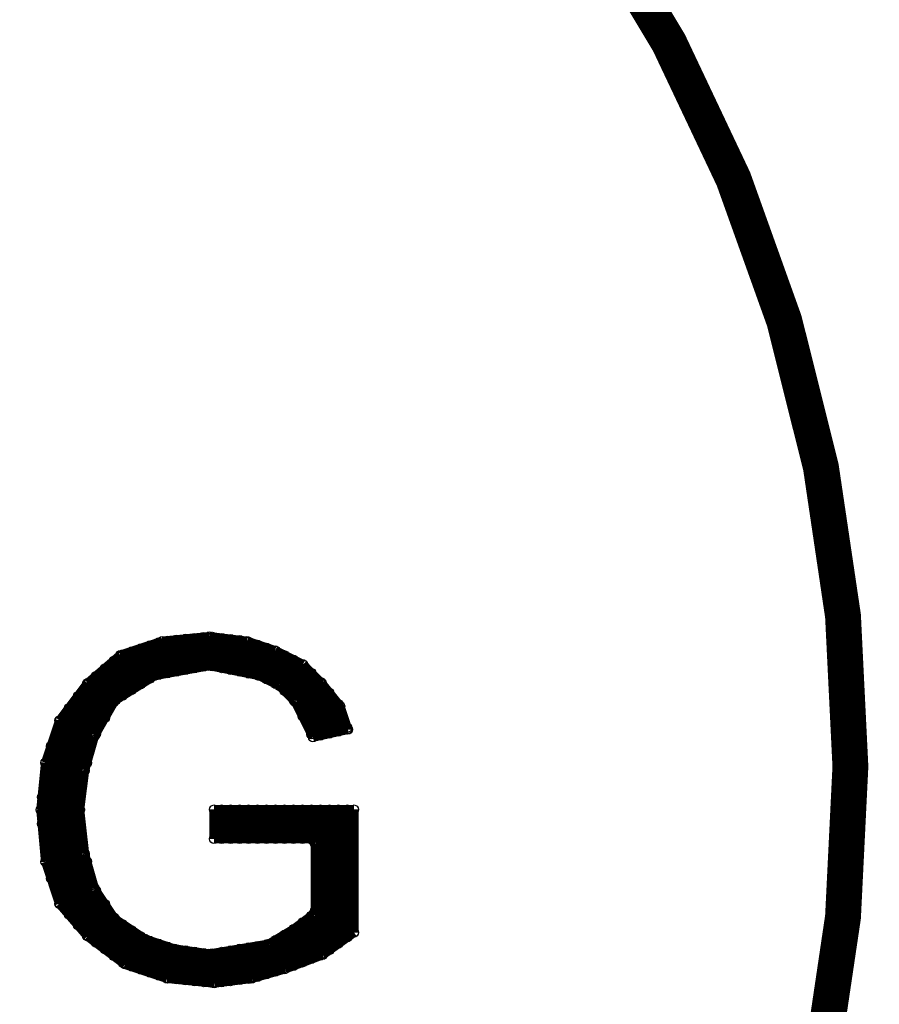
# Model space of a CAD drawing. Extents: x 97 to 162, y 100 to 201.
# Tile 21 of 70: x 117.23 to 122.01, y 140.18 to 145.66. Entities that reach past the tile are written whole.
import ezdxf

# ---------------------------------------------------------------- set-up
doc = ezdxf.new("R2010")
doc.units = 0
doc.layers.get('0').update_dxf_attribs({"linetype": 'CONTINUOUS'})
for name, color, linetype in [('C-MASK_GBR', 7, 'CONTINUOUS'), ('C-SILK_GBR', 6, 'CONTINUOUS'), ('S-MASK_GBR', 1, 'CONTINUOUS'), ('S-SILK_GBR', 4, 'CONTINUOUS')]:
    doc.layers.add(name, color=color, linetype=linetype)

# ---------------------------------------------------------------- blocks, each defined once
blk = doc.blocks.new('ROUND_2')
blk.add_circle((0, 0), 0.025)

msp = doc.modelspace()

# ---------------------------------------------------------------- linework, layer by layer
at = {"layer": 'C-MASK_GBR', "const_width": 0.199898}
msp.add_lwpolyline([(118.364762, 129.20218, 0.810519), (113.644426, 154.795474)], format="xyb", dxfattribs=at)
msp.add_lwpolyline([(104.750108, 141.500098, 1), (121.849896, 141.500098, 1)], format="xyb", close=True, dxfattribs=at)
at = {"layer": 'C-MASK_GBR', "const_width": 0.050038}
for points in [[(118.281958, 142.22476), (118.019576, 142.198598)], [(118.490746, 142.198598), (118.281958, 142.22476)], [(118.299992, 142.057628), (118.299992, 142.222474)], [(118.019576, 142.198598), (117.785642, 142.12062)], [(117.94998, 141.988286), (117.94998, 142.175484)], [(118.000018, 142.009876), (118.000018, 142.191994)], [(118.050056, 142.01902), (118.050056, 142.201646)], [(118.100094, 142.02791), (118.100094, 142.206726)], [(118.149878, 142.037054), (118.149878, 142.211552)], [(118.199916, 142.046198), (118.199916, 142.216632)], [(118.249954, 142.055342), (118.249954, 142.221712)], [(118.35003, 142.047722), (118.35003, 142.216378)], [(118.400068, 142.037562), (118.400068, 142.210028)], [(118.450106, 142.027656), (118.450106, 142.203932)], [(118.647464, 142.146528), (118.490746, 142.198598)], [(118.49989, 142.01775), (118.49989, 142.19555)], [(118.549928, 142.00759), (118.549928, 142.17904)], [(117.785642, 142.12062), (117.604032, 141.964918)], [(117.80012, 141.89456), (117.80012, 142.125446)], [(117.849904, 141.925802), (117.849904, 142.14221)], [(117.899942, 141.957044), (117.899942, 142.15872)], [(118.599966, 141.984984), (118.599966, 142.162276)], [(118.803166, 142.068804), (118.647464, 142.146528)], [(118.650004, 141.960092), (118.650004, 142.145258)], [(118.700042, 141.920976), (118.700042, 142.120366)], [(117.750082, 141.857984), (117.750082, 142.09014)], [(117.983, 142.006828), (118.27764, 142.060422)], [(118.27764, 142.060422), (118.287038, 142.060168)], [(118.287038, 142.060168), (118.555008, 142.006574)], [(118.75008, 141.871192), (118.75008, 142.09522)], [(118.800118, 141.77899), (118.800118, 142.070328)], [(118.90629, 141.965426), (118.803166, 142.068804)], [(117.650006, 141.682978), (117.650006, 142.004288)], [(117.700044, 141.770354), (117.700044, 142.047214)], [(117.759988, 141.869414), (117.974364, 142.003272)], [(117.974364, 142.003272), (117.983, 142.006828)], [(118.555008, 142.006574), (118.561104, 142.004542)], [(118.561104, 142.004542), (118.668292, 141.950948)], [(118.849902, 141.679168), (118.849902, 142.021814)], [(117.604032, 141.964918), (117.447314, 141.75613)], [(117.599968, 141.520418), (117.599968, 141.959584)], [(118.668292, 141.950948), (118.674896, 141.946376)], [(118.89994, 141.671802), (118.89994, 141.971776)], [(119.009922, 141.83614), (118.90629, 141.965426)], [(118.674896, 141.946376), (118.75516, 141.865858)], [(118.949978, 141.682978), (118.949978, 141.910816)], [(117.54993, 140.61567), (117.54993, 141.892782)], [(117.644418, 141.673072), (117.751606, 141.860524)], [(117.751606, 141.860524), (117.759988, 141.869414)], [(118.75516, 141.865858), (118.759986, 141.859508)], [(118.759986, 141.859508), (118.858284, 141.662658)], [(119.000016, 141.694154), (119.000016, 141.848332)], [(117.499892, 140.67409), (117.499892, 141.826234)], [(119.053356, 141.705838), (119.009922, 141.83614)], [(117.447314, 141.75613), (117.369336, 141.521434)], [(117.450108, 140.73251), (117.450108, 141.759432)], [(118.858284, 141.662658), (119.053356, 141.705838)], [(119.050054, 141.705076), (119.050054, 141.71549)], [(117.588538, 141.480032), (117.642132, 141.667484)], [(117.642132, 141.667484), (117.644418, 141.673072)], [(117.40007, 140.87729), (117.40007, 141.61389)], [(117.369336, 141.521434), (117.34292, 141.258798)], [(117.560852, 141.2621), (117.587776, 141.476222)], [(117.587776, 141.476222), (117.588538, 141.480032)], [(117.350032, 141.181582), (117.350032, 141.329156)], [(117.34292, 141.258798), (117.369336, 140.969492)], [(117.560598, 141.259052), (117.560852, 141.2621)], [(117.560852, 141.256258), (117.560598, 141.259052)], [(117.587776, 141.015212), (117.560852, 141.256258)], [(119.087392, 141.26083), (118.307104, 141.26083)], [(118.307104, 141.26083), (118.307104, 141.096492)], [(118.35003, 141.096492), (118.35003, 141.26083)], [(118.400068, 141.096492), (118.400068, 141.26083)], [(118.450106, 141.096492), (118.450106, 141.26083)], [(118.49989, 141.096492), (118.49989, 141.26083)], [(118.549928, 141.096492), (118.549928, 141.26083)], [(118.599966, 141.096492), (118.599966, 141.26083)], [(118.650004, 141.096492), (118.650004, 141.26083)], [(118.700042, 141.096492), (118.700042, 141.26083)], [(118.75008, 141.096492), (118.75008, 141.26083)], [(118.800118, 141.096492), (118.800118, 141.26083)], [(118.849902, 141.09573), (118.849902, 141.26083)], [(118.89994, 140.445998), (118.89994, 141.26083)], [(118.949978, 140.47724), (118.949978, 141.26083)], [(119.000016, 140.5128), (119.000016, 141.26083)], [(119.050054, 140.548614), (119.050054, 141.26083)], [(119.087392, 140.575284), (119.087392, 141.26083)], [(118.307104, 141.096492), (118.844568, 141.096492)], [(118.844568, 141.096492), (118.869714, 141.071346)], [(118.869714, 141.071346), (118.869714, 140.696442)], [(117.369336, 140.969492), (117.44706, 140.735812)], [(117.588538, 141.010894), (117.587776, 141.015212)], [(117.642132, 140.823442), (117.588538, 141.010894)], [(117.599968, 140.557504), (117.599968, 140.970508)], [(117.64518, 140.816584), (117.642132, 140.823442)], [(117.752368, 140.655802), (117.64518, 140.816584)], [(117.650006, 140.518642), (117.650006, 140.809472)], [(117.44706, 140.735812), (117.603016, 140.553948)], [(117.700044, 140.481304), (117.700044, 140.734288)], [(118.869714, 140.696442), (118.859554, 140.676376)], [(117.750082, 140.443712), (117.750082, 140.659358)], [(117.759226, 140.648944), (117.752368, 140.655802)], [(117.920008, 140.541756), (117.759226, 140.648944)], [(118.859554, 140.676376), (118.75262, 140.596112)], [(118.849902, 140.427202), (118.849902, 140.669264)], [(117.80012, 140.406374), (117.80012, 140.621766)], [(117.849904, 140.384784), (117.849904, 140.588492)], [(118.750334, 140.594588), (118.616476, 140.514324)], [(118.75008, 140.38961), (118.75008, 140.594334)], [(118.75262, 140.596112), (118.750334, 140.594588)], [(118.800118, 140.408406), (118.800118, 140.631672)], [(117.603016, 140.553948), (117.811804, 140.397484)], [(117.899942, 140.36802), (117.899942, 140.554964)], [(117.926104, 140.538708), (117.920008, 140.541756)], [(118.086632, 140.485114), (117.926104, 140.538708)], [(117.94998, 140.351256), (117.94998, 140.530834)], [(118.650004, 140.356844), (118.650004, 140.53439)], [(118.700042, 140.371068), (118.700042, 140.564362)], [(118.913148, 140.450824), (119.087392, 140.575284)], [(118.000018, 140.334746), (118.000018, 140.51407)], [(118.050056, 140.318998), (118.050056, 140.49756)], [(118.091204, 140.484098), (118.086632, 140.485114)], [(118.278656, 140.457428), (118.091204, 140.484098)], [(118.100094, 140.313918), (118.100094, 140.482828)], [(118.149878, 140.308838), (118.149878, 140.475716)], [(118.199916, 140.303758), (118.199916, 140.468604)], [(118.607586, 140.511022), (118.286276, 140.457428)], [(118.35003, 140.29817), (118.35003, 140.468096)], [(118.400068, 140.30452), (118.400068, 140.476478)], [(118.450106, 140.310616), (118.450106, 140.48486)], [(118.49989, 140.316966), (118.49989, 140.492988)], [(118.549928, 140.328396), (118.549928, 140.50137)], [(118.599966, 140.34262), (118.599966, 140.509752)], [(118.616476, 140.514324), (118.607586, 140.511022)], [(118.249954, 140.298932), (118.249954, 140.461492)], [(118.286276, 140.457428), (118.278656, 140.457428)], [(118.299992, 140.293852), (118.299992, 140.459714)], [(118.702836, 140.372084), (118.913148, 140.450824)], [(117.811804, 140.397484), (118.046246, 140.319252)], [(118.518178, 140.319252), (118.702836, 140.372084)], [(118.046246, 140.319252), (118.308628, 140.29309)], [(118.308628, 140.29309), (118.518178, 140.319252)]]:
    msp.add_lwpolyline(points, dxfattribs=at)
at = {"layer": 'C-SILK_GBR', "const_width": 0.199898}
msp.add_lwpolyline([(118.364762, 129.20218, 0.810519), (113.644426, 154.795474)], format="xyb", dxfattribs=at)
msp.add_lwpolyline([(104.750108, 141.500098, 1), (121.849896, 141.500098, 1)], format="xyb", close=True, dxfattribs=at)
at = {"layer": 'C-SILK_GBR', "const_width": 0.050038}
for points in [[(118.281958, 142.22476), (118.019576, 142.198598)], [(118.490746, 142.198598), (118.281958, 142.22476)], [(118.299992, 142.057628), (118.299992, 142.222474)], [(118.019576, 142.198598), (117.785642, 142.12062)], [(117.94998, 141.988286), (117.94998, 142.175484)], [(118.000018, 142.009876), (118.000018, 142.191994)], [(118.050056, 142.01902), (118.050056, 142.201646)], [(118.100094, 142.02791), (118.100094, 142.206726)], [(118.149878, 142.037054), (118.149878, 142.211552)], [(118.199916, 142.046198), (118.199916, 142.216632)], [(118.249954, 142.055342), (118.249954, 142.221712)], [(118.35003, 142.047722), (118.35003, 142.216378)], [(118.400068, 142.037562), (118.400068, 142.210028)], [(118.450106, 142.027656), (118.450106, 142.203932)], [(118.647464, 142.146528), (118.490746, 142.198598)], [(118.49989, 142.01775), (118.49989, 142.19555)], [(118.549928, 142.00759), (118.549928, 142.17904)], [(117.785642, 142.12062), (117.604032, 141.964918)], [(117.80012, 141.89456), (117.80012, 142.125446)], [(117.849904, 141.925802), (117.849904, 142.14221)], [(117.899942, 141.957044), (117.899942, 142.15872)], [(118.599966, 141.984984), (118.599966, 142.162276)], [(118.803166, 142.068804), (118.647464, 142.146528)], [(118.650004, 141.960092), (118.650004, 142.145258)], [(118.700042, 141.920976), (118.700042, 142.120366)], [(117.750082, 141.857984), (117.750082, 142.09014)], [(117.983, 142.006828), (118.27764, 142.060422)], [(118.27764, 142.060422), (118.287038, 142.060168)], [(118.287038, 142.060168), (118.555008, 142.006574)], [(118.75008, 141.871192), (118.75008, 142.09522)], [(118.800118, 141.77899), (118.800118, 142.070328)], [(118.90629, 141.965426), (118.803166, 142.068804)], [(117.650006, 141.682978), (117.650006, 142.004288)], [(117.700044, 141.770354), (117.700044, 142.047214)], [(117.759988, 141.869414), (117.974364, 142.003272)], [(117.974364, 142.003272), (117.983, 142.006828)], [(118.555008, 142.006574), (118.561104, 142.004542)], [(118.561104, 142.004542), (118.668292, 141.950948)], [(118.849902, 141.679168), (118.849902, 142.021814)], [(117.604032, 141.964918), (117.447314, 141.75613)], [(117.599968, 141.520418), (117.599968, 141.959584)], [(118.668292, 141.950948), (118.674896, 141.946376)], [(118.89994, 141.671802), (118.89994, 141.971776)], [(119.009922, 141.83614), (118.90629, 141.965426)], [(118.674896, 141.946376), (118.75516, 141.865858)], [(118.949978, 141.682978), (118.949978, 141.910816)], [(117.54993, 140.61567), (117.54993, 141.892782)], [(117.644418, 141.673072), (117.751606, 141.860524)], [(117.751606, 141.860524), (117.759988, 141.869414)], [(118.75516, 141.865858), (118.759986, 141.859508)], [(118.759986, 141.859508), (118.858284, 141.662658)], [(119.000016, 141.694154), (119.000016, 141.848332)], [(117.499892, 140.67409), (117.499892, 141.826234)], [(119.053356, 141.705838), (119.009922, 141.83614)], [(117.447314, 141.75613), (117.369336, 141.521434)], [(117.450108, 140.73251), (117.450108, 141.759432)], [(118.858284, 141.662658), (119.053356, 141.705838)], [(119.050054, 141.705076), (119.050054, 141.71549)], [(117.588538, 141.480032), (117.642132, 141.667484)], [(117.642132, 141.667484), (117.644418, 141.673072)], [(117.40007, 140.87729), (117.40007, 141.61389)], [(117.369336, 141.521434), (117.34292, 141.258798)], [(117.560852, 141.2621), (117.587776, 141.476222)], [(117.587776, 141.476222), (117.588538, 141.480032)], [(117.350032, 141.181582), (117.350032, 141.329156)], [(117.34292, 141.258798), (117.369336, 140.969492)], [(117.560598, 141.259052), (117.560852, 141.2621)], [(117.560852, 141.256258), (117.560598, 141.259052)], [(117.587776, 141.015212), (117.560852, 141.256258)], [(119.087392, 141.26083), (118.307104, 141.26083)], [(118.307104, 141.26083), (118.307104, 141.096492)], [(118.35003, 141.096492), (118.35003, 141.26083)], [(118.400068, 141.096492), (118.400068, 141.26083)], [(118.450106, 141.096492), (118.450106, 141.26083)], [(118.49989, 141.096492), (118.49989, 141.26083)], [(118.549928, 141.096492), (118.549928, 141.26083)], [(118.599966, 141.096492), (118.599966, 141.26083)], [(118.650004, 141.096492), (118.650004, 141.26083)], [(118.700042, 141.096492), (118.700042, 141.26083)], [(118.75008, 141.096492), (118.75008, 141.26083)], [(118.800118, 141.096492), (118.800118, 141.26083)], [(118.849902, 141.09573), (118.849902, 141.26083)], [(118.89994, 140.445998), (118.89994, 141.26083)], [(118.949978, 140.47724), (118.949978, 141.26083)], [(119.000016, 140.5128), (119.000016, 141.26083)], [(119.050054, 140.548614), (119.050054, 141.26083)], [(119.087392, 140.575284), (119.087392, 141.26083)], [(118.307104, 141.096492), (118.844568, 141.096492)], [(118.844568, 141.096492), (118.869714, 141.071346)], [(118.869714, 141.071346), (118.869714, 140.696442)], [(117.369336, 140.969492), (117.44706, 140.735812)], [(117.588538, 141.010894), (117.587776, 141.015212)], [(117.642132, 140.823442), (117.588538, 141.010894)], [(117.599968, 140.557504), (117.599968, 140.970508)], [(117.64518, 140.816584), (117.642132, 140.823442)], [(117.752368, 140.655802), (117.64518, 140.816584)], [(117.650006, 140.518642), (117.650006, 140.809472)], [(117.44706, 140.735812), (117.603016, 140.553948)], [(117.700044, 140.481304), (117.700044, 140.734288)], [(118.869714, 140.696442), (118.859554, 140.676376)], [(117.750082, 140.443712), (117.750082, 140.659358)], [(117.759226, 140.648944), (117.752368, 140.655802)], [(117.920008, 140.541756), (117.759226, 140.648944)], [(118.859554, 140.676376), (118.75262, 140.596112)], [(118.849902, 140.427202), (118.849902, 140.669264)], [(117.80012, 140.406374), (117.80012, 140.621766)], [(117.849904, 140.384784), (117.849904, 140.588492)], [(118.750334, 140.594588), (118.616476, 140.514324)], [(118.75008, 140.38961), (118.75008, 140.594334)], [(118.75262, 140.596112), (118.750334, 140.594588)], [(118.800118, 140.408406), (118.800118, 140.631672)], [(117.603016, 140.553948), (117.811804, 140.397484)], [(117.899942, 140.36802), (117.899942, 140.554964)], [(117.926104, 140.538708), (117.920008, 140.541756)], [(118.086632, 140.485114), (117.926104, 140.538708)], [(117.94998, 140.351256), (117.94998, 140.530834)], [(118.650004, 140.356844), (118.650004, 140.53439)], [(118.700042, 140.371068), (118.700042, 140.564362)], [(118.913148, 140.450824), (119.087392, 140.575284)], [(118.000018, 140.334746), (118.000018, 140.51407)], [(118.050056, 140.318998), (118.050056, 140.49756)], [(118.091204, 140.484098), (118.086632, 140.485114)], [(118.278656, 140.457428), (118.091204, 140.484098)], [(118.100094, 140.313918), (118.100094, 140.482828)], [(118.149878, 140.308838), (118.149878, 140.475716)], [(118.199916, 140.303758), (118.199916, 140.468604)], [(118.607586, 140.511022), (118.286276, 140.457428)], [(118.35003, 140.29817), (118.35003, 140.468096)], [(118.400068, 140.30452), (118.400068, 140.476478)], [(118.450106, 140.310616), (118.450106, 140.48486)], [(118.49989, 140.316966), (118.49989, 140.492988)], [(118.549928, 140.328396), (118.549928, 140.50137)], [(118.599966, 140.34262), (118.599966, 140.509752)], [(118.616476, 140.514324), (118.607586, 140.511022)], [(118.249954, 140.298932), (118.249954, 140.461492)], [(118.286276, 140.457428), (118.278656, 140.457428)], [(118.299992, 140.293852), (118.299992, 140.459714)], [(118.702836, 140.372084), (118.913148, 140.450824)], [(117.811804, 140.397484), (118.046246, 140.319252)], [(118.518178, 140.319252), (118.702836, 140.372084)], [(118.046246, 140.319252), (118.308628, 140.29309)], [(118.308628, 140.29309), (118.518178, 140.319252)]]:
    msp.add_lwpolyline(points, dxfattribs=at)
at = {"layer": 'S-MASK_GBR', "const_width": 0.199898}
msp.add_lwpolyline([(118.364762, 129.20218, 0.810519), (113.644426, 154.795474)], format="xyb", dxfattribs=at)
msp.add_lwpolyline([(104.750108, 141.500098, 1), (121.849896, 141.500098, 1)], format="xyb", close=True, dxfattribs=at)
at = {"layer": 'S-MASK_GBR', "const_width": 0.050038}
for points in [[(118.281958, 142.22476), (118.019576, 142.198598)], [(118.490746, 142.198598), (118.281958, 142.22476)], [(118.299992, 142.057628), (118.299992, 142.222474)], [(118.019576, 142.198598), (117.785642, 142.12062)], [(117.94998, 141.988286), (117.94998, 142.175484)], [(118.000018, 142.009876), (118.000018, 142.191994)], [(118.050056, 142.01902), (118.050056, 142.201646)], [(118.100094, 142.02791), (118.100094, 142.206726)], [(118.149878, 142.037054), (118.149878, 142.211552)], [(118.199916, 142.046198), (118.199916, 142.216632)], [(118.249954, 142.055342), (118.249954, 142.221712)], [(118.35003, 142.047722), (118.35003, 142.216378)], [(118.400068, 142.037562), (118.400068, 142.210028)], [(118.450106, 142.027656), (118.450106, 142.203932)], [(118.647464, 142.146528), (118.490746, 142.198598)], [(118.49989, 142.01775), (118.49989, 142.19555)], [(118.549928, 142.00759), (118.549928, 142.17904)], [(117.785642, 142.12062), (117.604032, 141.964918)], [(117.80012, 141.89456), (117.80012, 142.125446)], [(117.849904, 141.925802), (117.849904, 142.14221)], [(117.899942, 141.957044), (117.899942, 142.15872)], [(118.599966, 141.984984), (118.599966, 142.162276)], [(118.803166, 142.068804), (118.647464, 142.146528)], [(118.650004, 141.960092), (118.650004, 142.145258)], [(118.700042, 141.920976), (118.700042, 142.120366)], [(117.750082, 141.857984), (117.750082, 142.09014)], [(117.983, 142.006828), (118.27764, 142.060422)], [(118.27764, 142.060422), (118.287038, 142.060168)], [(118.287038, 142.060168), (118.555008, 142.006574)], [(118.75008, 141.871192), (118.75008, 142.09522)], [(118.800118, 141.77899), (118.800118, 142.070328)], [(118.90629, 141.965426), (118.803166, 142.068804)], [(117.650006, 141.682978), (117.650006, 142.004288)], [(117.700044, 141.770354), (117.700044, 142.047214)], [(117.759988, 141.869414), (117.974364, 142.003272)], [(117.974364, 142.003272), (117.983, 142.006828)], [(118.555008, 142.006574), (118.561104, 142.004542)], [(118.561104, 142.004542), (118.668292, 141.950948)], [(118.849902, 141.679168), (118.849902, 142.021814)], [(117.604032, 141.964918), (117.447314, 141.75613)], [(117.599968, 141.520418), (117.599968, 141.959584)], [(118.668292, 141.950948), (118.674896, 141.946376)], [(118.89994, 141.671802), (118.89994, 141.971776)], [(119.009922, 141.83614), (118.90629, 141.965426)], [(118.674896, 141.946376), (118.75516, 141.865858)], [(118.949978, 141.682978), (118.949978, 141.910816)], [(117.54993, 140.61567), (117.54993, 141.892782)], [(117.644418, 141.673072), (117.751606, 141.860524)], [(117.751606, 141.860524), (117.759988, 141.869414)], [(118.75516, 141.865858), (118.759986, 141.859508)], [(118.759986, 141.859508), (118.858284, 141.662658)], [(119.000016, 141.694154), (119.000016, 141.848332)], [(117.499892, 140.67409), (117.499892, 141.826234)], [(119.053356, 141.705838), (119.009922, 141.83614)], [(117.447314, 141.75613), (117.369336, 141.521434)], [(117.450108, 140.73251), (117.450108, 141.759432)], [(118.858284, 141.662658), (119.053356, 141.705838)], [(119.050054, 141.705076), (119.050054, 141.71549)], [(117.588538, 141.480032), (117.642132, 141.667484)], [(117.642132, 141.667484), (117.644418, 141.673072)], [(117.40007, 140.87729), (117.40007, 141.61389)], [(117.369336, 141.521434), (117.34292, 141.258798)], [(117.560852, 141.2621), (117.587776, 141.476222)], [(117.587776, 141.476222), (117.588538, 141.480032)], [(117.350032, 141.181582), (117.350032, 141.329156)], [(117.34292, 141.258798), (117.369336, 140.969492)], [(117.560598, 141.259052), (117.560852, 141.2621)], [(117.560852, 141.256258), (117.560598, 141.259052)], [(117.587776, 141.015212), (117.560852, 141.256258)], [(119.087392, 141.26083), (118.307104, 141.26083)], [(118.307104, 141.26083), (118.307104, 141.096492)], [(118.35003, 141.096492), (118.35003, 141.26083)], [(118.400068, 141.096492), (118.400068, 141.26083)], [(118.450106, 141.096492), (118.450106, 141.26083)], [(118.49989, 141.096492), (118.49989, 141.26083)], [(118.549928, 141.096492), (118.549928, 141.26083)], [(118.599966, 141.096492), (118.599966, 141.26083)], [(118.650004, 141.096492), (118.650004, 141.26083)], [(118.700042, 141.096492), (118.700042, 141.26083)], [(118.75008, 141.096492), (118.75008, 141.26083)], [(118.800118, 141.096492), (118.800118, 141.26083)], [(118.849902, 141.09573), (118.849902, 141.26083)], [(118.89994, 140.445998), (118.89994, 141.26083)], [(118.949978, 140.47724), (118.949978, 141.26083)], [(119.000016, 140.5128), (119.000016, 141.26083)], [(119.050054, 140.548614), (119.050054, 141.26083)], [(119.087392, 140.575284), (119.087392, 141.26083)], [(118.307104, 141.096492), (118.844568, 141.096492)], [(118.844568, 141.096492), (118.869714, 141.071346)], [(118.869714, 141.071346), (118.869714, 140.696442)], [(117.369336, 140.969492), (117.44706, 140.735812)], [(117.588538, 141.010894), (117.587776, 141.015212)], [(117.642132, 140.823442), (117.588538, 141.010894)], [(117.599968, 140.557504), (117.599968, 140.970508)], [(117.64518, 140.816584), (117.642132, 140.823442)], [(117.752368, 140.655802), (117.64518, 140.816584)], [(117.650006, 140.518642), (117.650006, 140.809472)], [(117.44706, 140.735812), (117.603016, 140.553948)], [(117.700044, 140.481304), (117.700044, 140.734288)], [(118.869714, 140.696442), (118.859554, 140.676376)], [(117.750082, 140.443712), (117.750082, 140.659358)], [(117.759226, 140.648944), (117.752368, 140.655802)], [(117.920008, 140.541756), (117.759226, 140.648944)], [(118.859554, 140.676376), (118.75262, 140.596112)], [(118.849902, 140.427202), (118.849902, 140.669264)], [(117.80012, 140.406374), (117.80012, 140.621766)], [(117.849904, 140.384784), (117.849904, 140.588492)], [(118.750334, 140.594588), (118.616476, 140.514324)], [(118.75008, 140.38961), (118.75008, 140.594334)], [(118.75262, 140.596112), (118.750334, 140.594588)], [(118.800118, 140.408406), (118.800118, 140.631672)], [(117.603016, 140.553948), (117.811804, 140.397484)], [(117.899942, 140.36802), (117.899942, 140.554964)], [(117.926104, 140.538708), (117.920008, 140.541756)], [(118.086632, 140.485114), (117.926104, 140.538708)], [(117.94998, 140.351256), (117.94998, 140.530834)], [(118.650004, 140.356844), (118.650004, 140.53439)], [(118.700042, 140.371068), (118.700042, 140.564362)], [(118.913148, 140.450824), (119.087392, 140.575284)], [(118.000018, 140.334746), (118.000018, 140.51407)], [(118.050056, 140.318998), (118.050056, 140.49756)], [(118.091204, 140.484098), (118.086632, 140.485114)], [(118.278656, 140.457428), (118.091204, 140.484098)], [(118.100094, 140.313918), (118.100094, 140.482828)], [(118.149878, 140.308838), (118.149878, 140.475716)], [(118.199916, 140.303758), (118.199916, 140.468604)], [(118.607586, 140.511022), (118.286276, 140.457428)], [(118.35003, 140.29817), (118.35003, 140.468096)], [(118.400068, 140.30452), (118.400068, 140.476478)], [(118.450106, 140.310616), (118.450106, 140.48486)], [(118.49989, 140.316966), (118.49989, 140.492988)], [(118.549928, 140.328396), (118.549928, 140.50137)], [(118.599966, 140.34262), (118.599966, 140.509752)], [(118.616476, 140.514324), (118.607586, 140.511022)], [(118.249954, 140.298932), (118.249954, 140.461492)], [(118.286276, 140.457428), (118.278656, 140.457428)], [(118.299992, 140.293852), (118.299992, 140.459714)], [(118.702836, 140.372084), (118.913148, 140.450824)], [(117.811804, 140.397484), (118.046246, 140.319252)], [(118.518178, 140.319252), (118.702836, 140.372084)], [(118.046246, 140.319252), (118.308628, 140.29309)], [(118.308628, 140.29309), (118.518178, 140.319252)]]:
    msp.add_lwpolyline(points, dxfattribs=at)
at = {"layer": 'S-SILK_GBR', "const_width": 0.199898}
msp.add_lwpolyline([(118.364762, 129.20218, 0.810519), (113.644426, 154.795474)], format="xyb", dxfattribs=at)
msp.add_lwpolyline([(104.750108, 141.500098, 1), (121.849896, 141.500098, 1)], format="xyb", close=True, dxfattribs=at)
at = {"layer": 'S-SILK_GBR', "const_width": 0.050038}
for points in [[(118.281958, 142.22476), (118.019576, 142.198598)], [(118.490746, 142.198598), (118.281958, 142.22476)], [(118.299992, 142.057628), (118.299992, 142.222474)], [(118.019576, 142.198598), (117.785642, 142.12062)], [(117.94998, 141.988286), (117.94998, 142.175484)], [(118.000018, 142.009876), (118.000018, 142.191994)], [(118.050056, 142.01902), (118.050056, 142.201646)], [(118.100094, 142.02791), (118.100094, 142.206726)], [(118.149878, 142.037054), (118.149878, 142.211552)], [(118.199916, 142.046198), (118.199916, 142.216632)], [(118.249954, 142.055342), (118.249954, 142.221712)], [(118.35003, 142.047722), (118.35003, 142.216378)], [(118.400068, 142.037562), (118.400068, 142.210028)], [(118.450106, 142.027656), (118.450106, 142.203932)], [(118.647464, 142.146528), (118.490746, 142.198598)], [(118.49989, 142.01775), (118.49989, 142.19555)], [(118.549928, 142.00759), (118.549928, 142.17904)], [(117.785642, 142.12062), (117.604032, 141.964918)], [(117.80012, 141.89456), (117.80012, 142.125446)], [(117.849904, 141.925802), (117.849904, 142.14221)], [(117.899942, 141.957044), (117.899942, 142.15872)], [(118.599966, 141.984984), (118.599966, 142.162276)], [(118.803166, 142.068804), (118.647464, 142.146528)], [(118.650004, 141.960092), (118.650004, 142.145258)], [(118.700042, 141.920976), (118.700042, 142.120366)], [(117.750082, 141.857984), (117.750082, 142.09014)], [(117.983, 142.006828), (118.27764, 142.060422)], [(118.27764, 142.060422), (118.287038, 142.060168)], [(118.287038, 142.060168), (118.555008, 142.006574)], [(118.75008, 141.871192), (118.75008, 142.09522)], [(118.800118, 141.77899), (118.800118, 142.070328)], [(118.90629, 141.965426), (118.803166, 142.068804)], [(117.650006, 141.682978), (117.650006, 142.004288)], [(117.700044, 141.770354), (117.700044, 142.047214)], [(117.759988, 141.869414), (117.974364, 142.003272)], [(117.974364, 142.003272), (117.983, 142.006828)], [(118.555008, 142.006574), (118.561104, 142.004542)], [(118.561104, 142.004542), (118.668292, 141.950948)], [(118.849902, 141.679168), (118.849902, 142.021814)], [(117.604032, 141.964918), (117.447314, 141.75613)], [(117.599968, 141.520418), (117.599968, 141.959584)], [(118.668292, 141.950948), (118.674896, 141.946376)], [(118.89994, 141.671802), (118.89994, 141.971776)], [(119.009922, 141.83614), (118.90629, 141.965426)], [(118.674896, 141.946376), (118.75516, 141.865858)], [(118.949978, 141.682978), (118.949978, 141.910816)], [(117.54993, 140.61567), (117.54993, 141.892782)], [(117.644418, 141.673072), (117.751606, 141.860524)], [(117.751606, 141.860524), (117.759988, 141.869414)], [(118.75516, 141.865858), (118.759986, 141.859508)], [(118.759986, 141.859508), (118.858284, 141.662658)], [(119.000016, 141.694154), (119.000016, 141.848332)], [(117.499892, 140.67409), (117.499892, 141.826234)], [(119.053356, 141.705838), (119.009922, 141.83614)], [(117.447314, 141.75613), (117.369336, 141.521434)], [(117.450108, 140.73251), (117.450108, 141.759432)], [(118.858284, 141.662658), (119.053356, 141.705838)], [(119.050054, 141.705076), (119.050054, 141.71549)], [(117.588538, 141.480032), (117.642132, 141.667484)], [(117.642132, 141.667484), (117.644418, 141.673072)], [(117.40007, 140.87729), (117.40007, 141.61389)], [(117.369336, 141.521434), (117.34292, 141.258798)], [(117.560852, 141.2621), (117.587776, 141.476222)], [(117.587776, 141.476222), (117.588538, 141.480032)], [(117.350032, 141.181582), (117.350032, 141.329156)], [(117.34292, 141.258798), (117.369336, 140.969492)], [(117.560598, 141.259052), (117.560852, 141.2621)], [(117.560852, 141.256258), (117.560598, 141.259052)], [(117.587776, 141.015212), (117.560852, 141.256258)], [(119.087392, 141.26083), (118.307104, 141.26083)], [(118.307104, 141.26083), (118.307104, 141.096492)], [(118.35003, 141.096492), (118.35003, 141.26083)], [(118.400068, 141.096492), (118.400068, 141.26083)], [(118.450106, 141.096492), (118.450106, 141.26083)], [(118.49989, 141.096492), (118.49989, 141.26083)], [(118.549928, 141.096492), (118.549928, 141.26083)], [(118.599966, 141.096492), (118.599966, 141.26083)], [(118.650004, 141.096492), (118.650004, 141.26083)], [(118.700042, 141.096492), (118.700042, 141.26083)], [(118.75008, 141.096492), (118.75008, 141.26083)], [(118.800118, 141.096492), (118.800118, 141.26083)], [(118.849902, 141.09573), (118.849902, 141.26083)], [(118.89994, 140.445998), (118.89994, 141.26083)], [(118.949978, 140.47724), (118.949978, 141.26083)], [(119.000016, 140.5128), (119.000016, 141.26083)], [(119.050054, 140.548614), (119.050054, 141.26083)], [(119.087392, 140.575284), (119.087392, 141.26083)], [(118.307104, 141.096492), (118.844568, 141.096492)], [(118.844568, 141.096492), (118.869714, 141.071346)], [(118.869714, 141.071346), (118.869714, 140.696442)], [(117.369336, 140.969492), (117.44706, 140.735812)], [(117.588538, 141.010894), (117.587776, 141.015212)], [(117.642132, 140.823442), (117.588538, 141.010894)], [(117.599968, 140.557504), (117.599968, 140.970508)], [(117.64518, 140.816584), (117.642132, 140.823442)], [(117.752368, 140.655802), (117.64518, 140.816584)], [(117.650006, 140.518642), (117.650006, 140.809472)], [(117.44706, 140.735812), (117.603016, 140.553948)], [(117.700044, 140.481304), (117.700044, 140.734288)], [(118.869714, 140.696442), (118.859554, 140.676376)], [(117.750082, 140.443712), (117.750082, 140.659358)], [(117.759226, 140.648944), (117.752368, 140.655802)], [(117.920008, 140.541756), (117.759226, 140.648944)], [(118.859554, 140.676376), (118.75262, 140.596112)], [(118.849902, 140.427202), (118.849902, 140.669264)], [(117.80012, 140.406374), (117.80012, 140.621766)], [(117.849904, 140.384784), (117.849904, 140.588492)], [(118.750334, 140.594588), (118.616476, 140.514324)], [(118.75008, 140.38961), (118.75008, 140.594334)], [(118.75262, 140.596112), (118.750334, 140.594588)], [(118.800118, 140.408406), (118.800118, 140.631672)], [(117.603016, 140.553948), (117.811804, 140.397484)], [(117.899942, 140.36802), (117.899942, 140.554964)], [(117.926104, 140.538708), (117.920008, 140.541756)], [(118.086632, 140.485114), (117.926104, 140.538708)], [(117.94998, 140.351256), (117.94998, 140.530834)], [(118.650004, 140.356844), (118.650004, 140.53439)], [(118.700042, 140.371068), (118.700042, 140.564362)], [(118.913148, 140.450824), (119.087392, 140.575284)], [(118.000018, 140.334746), (118.000018, 140.51407)], [(118.050056, 140.318998), (118.050056, 140.49756)], [(118.091204, 140.484098), (118.086632, 140.485114)], [(118.278656, 140.457428), (118.091204, 140.484098)], [(118.100094, 140.313918), (118.100094, 140.482828)], [(118.149878, 140.308838), (118.149878, 140.475716)], [(118.199916, 140.303758), (118.199916, 140.468604)], [(118.607586, 140.511022), (118.286276, 140.457428)], [(118.35003, 140.29817), (118.35003, 140.468096)], [(118.400068, 140.30452), (118.400068, 140.476478)], [(118.450106, 140.310616), (118.450106, 140.48486)], [(118.49989, 140.316966), (118.49989, 140.492988)], [(118.549928, 140.328396), (118.549928, 140.50137)], [(118.599966, 140.34262), (118.599966, 140.509752)], [(118.616476, 140.514324), (118.607586, 140.511022)], [(118.249954, 140.298932), (118.249954, 140.461492)], [(118.286276, 140.457428), (118.278656, 140.457428)], [(118.299992, 140.293852), (118.299992, 140.459714)], [(118.702836, 140.372084), (118.913148, 140.450824)], [(117.811804, 140.397484), (118.046246, 140.319252)], [(118.518178, 140.319252), (118.702836, 140.372084)], [(118.046246, 140.319252), (118.308628, 140.29309)], [(118.308628, 140.29309), (118.518178, 140.319252)]]:
    msp.add_lwpolyline(points, dxfattribs=at)

# ---------------------------------------------------------------- block references
at = {"layer": 'C-MASK_GBR'}
for p in [(118.281958, 142.22476), (118.299992, 142.222474), (117.94998, 142.175484), (118.000018, 142.191994), (118.019576, 142.198598), (118.050056, 142.201646), (118.100094, 142.206726), (118.149878, 142.211552), (118.199916, 142.216632), (118.249954, 142.221712), (118.35003, 142.216378), (118.400068, 142.210028), (118.450106, 142.203932), (118.490746, 142.198598), (118.49989, 142.19555), (118.549928, 142.17904), (117.785642, 142.12062), (117.80012, 142.125446), (117.849904, 142.14221), (117.899942, 142.15872), (118.599966, 142.162276), (118.647464, 142.146528), (118.650004, 142.145258), (118.700042, 142.120366), (117.750082, 142.09014), (118.27764, 142.060422), (118.287038, 142.060168), (118.75008, 142.09522), (118.800118, 142.070328), (118.803166, 142.068804), (117.650006, 142.004288), (117.700044, 142.047214), (117.974364, 142.003272), (117.983, 142.006828), (118.000018, 142.009876), (118.050056, 142.01902), (118.100094, 142.02791), (118.149878, 142.037054), (118.199916, 142.046198), (118.249954, 142.055342), (118.299992, 142.057628), (118.35003, 142.047722), (118.400068, 142.037562), (118.450106, 142.027656), (118.49989, 142.01775), (118.549928, 142.00759), (118.555008, 142.006574), (118.561104, 142.004542), (118.849902, 142.021814), (117.599968, 141.959584), (117.604032, 141.964918), (117.899942, 141.957044), (117.94998, 141.988286), (118.599966, 141.984984), (118.650004, 141.960092), (118.668292, 141.950948), (118.89994, 141.971776), (118.90629, 141.965426), (117.80012, 141.89456), (117.849904, 141.925802), (118.674896, 141.946376), (118.674896, 141.946376), (118.700042, 141.920976), (118.949978, 141.910816), (117.54993, 141.892782), (117.750082, 141.857984), (117.751606, 141.860524), (117.759988, 141.869414), (118.75008, 141.871192), (118.75516, 141.865858), (118.759986, 141.859508), (119.000016, 141.848332), (117.499892, 141.826234), (119.009922, 141.83614), (117.447314, 141.75613), (117.450108, 141.759432), (117.700044, 141.770354), (118.800118, 141.77899), (117.650006, 141.682978), (118.849902, 141.679168), (118.949978, 141.682978), (119.000016, 141.694154), (119.050054, 141.71549), (119.050054, 141.705076), (119.053356, 141.705838), (117.642132, 141.667484), (117.644418, 141.673072), (118.858284, 141.662658), (118.89994, 141.671802), (117.40007, 141.61389), (117.369336, 141.521434), (117.599968, 141.520418), (117.587776, 141.476222), (117.588538, 141.480032), (117.350032, 141.329156), (117.34292, 141.258798), (117.560598, 141.259052), (117.560852, 141.2621), (117.560852, 141.256258), (118.307104, 141.26083), (118.35003, 141.26083), (118.400068, 141.26083), (118.450106, 141.26083), (118.49989, 141.26083), (118.549928, 141.26083), (118.599966, 141.26083), (118.650004, 141.26083), (118.700042, 141.26083), (118.75008, 141.26083), (118.800118, 141.26083), (118.849902, 141.26083), (118.89994, 141.26083), (118.949978, 141.26083), (119.000016, 141.26083), (119.050054, 141.26083), (119.087392, 141.26083), (119.087392, 141.26083), (117.350032, 141.181582), (118.307104, 141.096492), (118.35003, 141.096492), (118.400068, 141.096492), (118.450106, 141.096492), (118.49989, 141.096492), (118.549928, 141.096492), (118.599966, 141.096492), (118.650004, 141.096492), (118.700042, 141.096492), (118.75008, 141.096492), (118.800118, 141.096492), (118.844568, 141.096492), (118.849902, 141.09573), (118.869714, 141.071346), (117.369336, 140.969492), (117.587776, 141.015212), (117.588538, 141.010894), (117.599968, 140.970508), (117.40007, 140.87729), (117.642132, 140.823442), (117.64518, 140.816584), (117.650006, 140.809472), (117.44706, 140.735812), (117.450108, 140.73251), (117.700044, 140.734288), (118.869714, 140.696442), (117.499892, 140.67409), (117.750082, 140.659358), (117.752368, 140.655802), (117.759226, 140.648944), (118.849902, 140.669264), (118.859554, 140.676376), (117.54993, 140.61567), (117.80012, 140.621766), (117.849904, 140.588492), (118.75008, 140.594334), (118.750334, 140.594588), (118.75262, 140.596112), (118.800118, 140.631672), (117.599968, 140.557504), (117.603016, 140.553948), (117.899942, 140.554964), (117.920008, 140.541756), (117.926104, 140.538708), (117.94998, 140.530834), (118.650004, 140.53439), (118.700042, 140.564362), (119.050054, 140.548614), (119.087392, 140.575284), (117.650006, 140.518642), (117.700044, 140.481304), (118.000018, 140.51407), (118.050056, 140.49756), (118.086632, 140.485114), (118.091204, 140.484098), (118.100094, 140.482828), (118.149878, 140.475716), (118.199916, 140.468604), (118.35003, 140.468096), (118.400068, 140.476478), (118.450106, 140.48486), (118.49989, 140.492988), (118.549928, 140.50137), (118.599966, 140.509752), (118.607586, 140.511022), (118.616476, 140.514324), (118.949978, 140.47724), (119.000016, 140.5128), (117.750082, 140.443712), (118.249954, 140.461492), (118.278656, 140.457428), (118.286276, 140.457428), (118.299992, 140.459714), (118.849902, 140.427202), (118.89994, 140.445998), (118.913148, 140.450824), (117.80012, 140.406374), (117.811804, 140.397484), (117.849904, 140.384784), (117.899942, 140.36802), (118.700042, 140.371068), (118.702836, 140.372084), (118.75008, 140.38961), (118.800118, 140.408406), (117.94998, 140.351256), (118.000018, 140.334746), (118.046246, 140.319252), (118.050056, 140.318998), (118.100094, 140.313918), (118.149878, 140.308838), (118.199916, 140.303758), (118.400068, 140.30452), (118.450106, 140.310616), (118.49989, 140.316966), (118.518178, 140.319252), (118.549928, 140.328396), (118.599966, 140.34262), (118.650004, 140.356844), (118.249954, 140.298932), (118.299992, 140.293852), (118.308628, 140.29309), (118.35003, 140.29817)]:
    msp.add_blockref('ROUND_2', p, dxfattribs=at)
at = {"layer": 'C-SILK_GBR'}
for p in [(118.281958, 142.22476), (118.299992, 142.222474), (117.94998, 142.175484), (118.000018, 142.191994), (118.019576, 142.198598), (118.050056, 142.201646), (118.100094, 142.206726), (118.149878, 142.211552), (118.199916, 142.216632), (118.249954, 142.221712), (118.35003, 142.216378), (118.400068, 142.210028), (118.450106, 142.203932), (118.490746, 142.198598), (118.49989, 142.19555), (118.549928, 142.17904), (117.785642, 142.12062), (117.80012, 142.125446), (117.849904, 142.14221), (117.899942, 142.15872), (118.599966, 142.162276), (118.647464, 142.146528), (118.650004, 142.145258), (118.700042, 142.120366), (117.750082, 142.09014), (118.27764, 142.060422), (118.287038, 142.060168), (118.75008, 142.09522), (118.800118, 142.070328), (118.803166, 142.068804), (117.650006, 142.004288), (117.700044, 142.047214), (117.974364, 142.003272), (117.983, 142.006828), (118.000018, 142.009876), (118.050056, 142.01902), (118.100094, 142.02791), (118.149878, 142.037054), (118.199916, 142.046198), (118.249954, 142.055342), (118.299992, 142.057628), (118.35003, 142.047722), (118.400068, 142.037562), (118.450106, 142.027656), (118.49989, 142.01775), (118.549928, 142.00759), (118.555008, 142.006574), (118.561104, 142.004542), (118.849902, 142.021814), (117.599968, 141.959584), (117.604032, 141.964918), (117.899942, 141.957044), (117.94998, 141.988286), (118.599966, 141.984984), (118.650004, 141.960092), (118.668292, 141.950948), (118.89994, 141.971776), (118.90629, 141.965426), (117.80012, 141.89456), (117.849904, 141.925802), (118.674896, 141.946376), (118.674896, 141.946376), (118.700042, 141.920976), (118.949978, 141.910816), (117.54993, 141.892782), (117.750082, 141.857984), (117.751606, 141.860524), (117.759988, 141.869414), (118.75008, 141.871192), (118.75516, 141.865858), (118.759986, 141.859508), (119.000016, 141.848332), (117.499892, 141.826234), (119.009922, 141.83614), (117.447314, 141.75613), (117.450108, 141.759432), (117.700044, 141.770354), (118.800118, 141.77899), (117.650006, 141.682978), (118.849902, 141.679168), (118.949978, 141.682978), (119.000016, 141.694154), (119.050054, 141.71549), (119.050054, 141.705076), (119.053356, 141.705838), (117.642132, 141.667484), (117.644418, 141.673072), (118.858284, 141.662658), (118.89994, 141.671802), (117.40007, 141.61389), (117.369336, 141.521434), (117.599968, 141.520418), (117.587776, 141.476222), (117.588538, 141.480032), (117.350032, 141.329156), (117.34292, 141.258798), (117.560598, 141.259052), (117.560852, 141.2621), (117.560852, 141.256258), (118.307104, 141.26083), (118.35003, 141.26083), (118.400068, 141.26083), (118.450106, 141.26083), (118.49989, 141.26083), (118.549928, 141.26083), (118.599966, 141.26083), (118.650004, 141.26083), (118.700042, 141.26083), (118.75008, 141.26083), (118.800118, 141.26083), (118.849902, 141.26083), (118.89994, 141.26083), (118.949978, 141.26083), (119.000016, 141.26083), (119.050054, 141.26083), (119.087392, 141.26083), (119.087392, 141.26083), (117.350032, 141.181582), (118.307104, 141.096492), (118.35003, 141.096492), (118.400068, 141.096492), (118.450106, 141.096492), (118.49989, 141.096492), (118.549928, 141.096492), (118.599966, 141.096492), (118.650004, 141.096492), (118.700042, 141.096492), (118.75008, 141.096492), (118.800118, 141.096492), (118.844568, 141.096492), (118.849902, 141.09573), (118.869714, 141.071346), (117.369336, 140.969492), (117.587776, 141.015212), (117.588538, 141.010894), (117.599968, 140.970508), (117.40007, 140.87729), (117.642132, 140.823442), (117.64518, 140.816584), (117.650006, 140.809472), (117.44706, 140.735812), (117.450108, 140.73251), (117.700044, 140.734288), (118.869714, 140.696442), (117.499892, 140.67409), (117.750082, 140.659358), (117.752368, 140.655802), (117.759226, 140.648944), (118.849902, 140.669264), (118.859554, 140.676376), (117.54993, 140.61567), (117.80012, 140.621766), (117.849904, 140.588492), (118.75008, 140.594334), (118.750334, 140.594588), (118.75262, 140.596112), (118.800118, 140.631672), (117.599968, 140.557504), (117.603016, 140.553948), (117.899942, 140.554964), (117.920008, 140.541756), (117.926104, 140.538708), (117.94998, 140.530834), (118.650004, 140.53439), (118.700042, 140.564362), (119.050054, 140.548614), (119.087392, 140.575284), (117.650006, 140.518642), (117.700044, 140.481304), (118.000018, 140.51407), (118.050056, 140.49756), (118.086632, 140.485114), (118.091204, 140.484098), (118.100094, 140.482828), (118.149878, 140.475716), (118.199916, 140.468604), (118.35003, 140.468096), (118.400068, 140.476478), (118.450106, 140.48486), (118.49989, 140.492988), (118.549928, 140.50137), (118.599966, 140.509752), (118.607586, 140.511022), (118.616476, 140.514324), (118.949978, 140.47724), (119.000016, 140.5128), (117.750082, 140.443712), (118.249954, 140.461492), (118.278656, 140.457428), (118.286276, 140.457428), (118.299992, 140.459714), (118.849902, 140.427202), (118.89994, 140.445998), (118.913148, 140.450824), (117.80012, 140.406374), (117.811804, 140.397484), (117.849904, 140.384784), (117.899942, 140.36802), (118.700042, 140.371068), (118.702836, 140.372084), (118.75008, 140.38961), (118.800118, 140.408406), (117.94998, 140.351256), (118.000018, 140.334746), (118.046246, 140.319252), (118.050056, 140.318998), (118.100094, 140.313918), (118.149878, 140.308838), (118.199916, 140.303758), (118.400068, 140.30452), (118.450106, 140.310616), (118.49989, 140.316966), (118.518178, 140.319252), (118.549928, 140.328396), (118.599966, 140.34262), (118.650004, 140.356844), (118.249954, 140.298932), (118.299992, 140.293852), (118.308628, 140.29309), (118.35003, 140.29817)]:
    msp.add_blockref('ROUND_2', p, dxfattribs=at)
at = {"layer": 'S-MASK_GBR'}
for p in [(118.281958, 142.22476), (118.299992, 142.222474), (117.94998, 142.175484), (118.000018, 142.191994), (118.019576, 142.198598), (118.050056, 142.201646), (118.100094, 142.206726), (118.149878, 142.211552), (118.199916, 142.216632), (118.249954, 142.221712), (118.35003, 142.216378), (118.400068, 142.210028), (118.450106, 142.203932), (118.490746, 142.198598), (118.49989, 142.19555), (118.549928, 142.17904), (117.785642, 142.12062), (117.80012, 142.125446), (117.849904, 142.14221), (117.899942, 142.15872), (118.599966, 142.162276), (118.647464, 142.146528), (118.650004, 142.145258), (118.700042, 142.120366), (117.750082, 142.09014), (118.27764, 142.060422), (118.287038, 142.060168), (118.75008, 142.09522), (118.800118, 142.070328), (118.803166, 142.068804), (117.650006, 142.004288), (117.700044, 142.047214), (117.974364, 142.003272), (117.983, 142.006828), (118.000018, 142.009876), (118.050056, 142.01902), (118.100094, 142.02791), (118.149878, 142.037054), (118.199916, 142.046198), (118.249954, 142.055342), (118.299992, 142.057628), (118.35003, 142.047722), (118.400068, 142.037562), (118.450106, 142.027656), (118.49989, 142.01775), (118.549928, 142.00759), (118.555008, 142.006574), (118.561104, 142.004542), (118.849902, 142.021814), (117.599968, 141.959584), (117.604032, 141.964918), (117.899942, 141.957044), (117.94998, 141.988286), (118.599966, 141.984984), (118.650004, 141.960092), (118.668292, 141.950948), (118.89994, 141.971776), (118.90629, 141.965426), (117.80012, 141.89456), (117.849904, 141.925802), (118.674896, 141.946376), (118.674896, 141.946376), (118.700042, 141.920976), (118.949978, 141.910816), (117.54993, 141.892782), (117.750082, 141.857984), (117.751606, 141.860524), (117.759988, 141.869414), (118.75008, 141.871192), (118.75516, 141.865858), (118.759986, 141.859508), (119.000016, 141.848332), (117.499892, 141.826234), (119.009922, 141.83614), (117.447314, 141.75613), (117.450108, 141.759432), (117.700044, 141.770354), (118.800118, 141.77899), (117.650006, 141.682978), (118.849902, 141.679168), (118.949978, 141.682978), (119.000016, 141.694154), (119.050054, 141.71549), (119.050054, 141.705076), (119.053356, 141.705838), (117.642132, 141.667484), (117.644418, 141.673072), (118.858284, 141.662658), (118.89994, 141.671802), (117.40007, 141.61389), (117.369336, 141.521434), (117.599968, 141.520418), (117.587776, 141.476222), (117.588538, 141.480032), (117.350032, 141.329156), (117.34292, 141.258798), (117.560598, 141.259052), (117.560852, 141.2621), (117.560852, 141.256258), (118.307104, 141.26083), (118.35003, 141.26083), (118.400068, 141.26083), (118.450106, 141.26083), (118.49989, 141.26083), (118.549928, 141.26083), (118.599966, 141.26083), (118.650004, 141.26083), (118.700042, 141.26083), (118.75008, 141.26083), (118.800118, 141.26083), (118.849902, 141.26083), (118.89994, 141.26083), (118.949978, 141.26083), (119.000016, 141.26083), (119.050054, 141.26083), (119.087392, 141.26083), (119.087392, 141.26083), (117.350032, 141.181582), (118.307104, 141.096492), (118.35003, 141.096492), (118.400068, 141.096492), (118.450106, 141.096492), (118.49989, 141.096492), (118.549928, 141.096492), (118.599966, 141.096492), (118.650004, 141.096492), (118.700042, 141.096492), (118.75008, 141.096492), (118.800118, 141.096492), (118.844568, 141.096492), (118.849902, 141.09573), (118.869714, 141.071346), (117.369336, 140.969492), (117.587776, 141.015212), (117.588538, 141.010894), (117.599968, 140.970508), (117.40007, 140.87729), (117.642132, 140.823442), (117.64518, 140.816584), (117.650006, 140.809472), (117.44706, 140.735812), (117.450108, 140.73251), (117.700044, 140.734288), (118.869714, 140.696442), (117.499892, 140.67409), (117.750082, 140.659358), (117.752368, 140.655802), (117.759226, 140.648944), (118.849902, 140.669264), (118.859554, 140.676376), (117.54993, 140.61567), (117.80012, 140.621766), (117.849904, 140.588492), (118.75008, 140.594334), (118.750334, 140.594588), (118.75262, 140.596112), (118.800118, 140.631672), (117.599968, 140.557504), (117.603016, 140.553948), (117.899942, 140.554964), (117.920008, 140.541756), (117.926104, 140.538708), (117.94998, 140.530834), (118.650004, 140.53439), (118.700042, 140.564362), (119.050054, 140.548614), (119.087392, 140.575284), (117.650006, 140.518642), (117.700044, 140.481304), (118.000018, 140.51407), (118.050056, 140.49756), (118.086632, 140.485114), (118.091204, 140.484098), (118.100094, 140.482828), (118.149878, 140.475716), (118.199916, 140.468604), (118.35003, 140.468096), (118.400068, 140.476478), (118.450106, 140.48486), (118.49989, 140.492988), (118.549928, 140.50137), (118.599966, 140.509752), (118.607586, 140.511022), (118.616476, 140.514324), (118.949978, 140.47724), (119.000016, 140.5128), (117.750082, 140.443712), (118.249954, 140.461492), (118.278656, 140.457428), (118.286276, 140.457428), (118.299992, 140.459714), (118.849902, 140.427202), (118.89994, 140.445998), (118.913148, 140.450824), (117.80012, 140.406374), (117.811804, 140.397484), (117.849904, 140.384784), (117.899942, 140.36802), (118.700042, 140.371068), (118.702836, 140.372084), (118.75008, 140.38961), (118.800118, 140.408406), (117.94998, 140.351256), (118.000018, 140.334746), (118.046246, 140.319252), (118.050056, 140.318998), (118.100094, 140.313918), (118.149878, 140.308838), (118.199916, 140.303758), (118.400068, 140.30452), (118.450106, 140.310616), (118.49989, 140.316966), (118.518178, 140.319252), (118.549928, 140.328396), (118.599966, 140.34262), (118.650004, 140.356844), (118.249954, 140.298932), (118.299992, 140.293852), (118.308628, 140.29309), (118.35003, 140.29817)]:
    msp.add_blockref('ROUND_2', p, dxfattribs=at)
at = {"layer": 'S-SILK_GBR'}
for p in [(118.281958, 142.22476), (118.299992, 142.222474), (117.94998, 142.175484), (118.000018, 142.191994), (118.019576, 142.198598), (118.050056, 142.201646), (118.100094, 142.206726), (118.149878, 142.211552), (118.199916, 142.216632), (118.249954, 142.221712), (118.35003, 142.216378), (118.400068, 142.210028), (118.450106, 142.203932), (118.490746, 142.198598), (118.49989, 142.19555), (118.549928, 142.17904), (117.785642, 142.12062), (117.80012, 142.125446), (117.849904, 142.14221), (117.899942, 142.15872), (118.599966, 142.162276), (118.647464, 142.146528), (118.650004, 142.145258), (118.700042, 142.120366), (117.750082, 142.09014), (118.27764, 142.060422), (118.287038, 142.060168), (118.75008, 142.09522), (118.800118, 142.070328), (118.803166, 142.068804), (117.650006, 142.004288), (117.700044, 142.047214), (117.974364, 142.003272), (117.983, 142.006828), (118.000018, 142.009876), (118.050056, 142.01902), (118.100094, 142.02791), (118.149878, 142.037054), (118.199916, 142.046198), (118.249954, 142.055342), (118.299992, 142.057628), (118.35003, 142.047722), (118.400068, 142.037562), (118.450106, 142.027656), (118.49989, 142.01775), (118.549928, 142.00759), (118.555008, 142.006574), (118.561104, 142.004542), (118.849902, 142.021814), (117.599968, 141.959584), (117.604032, 141.964918), (117.899942, 141.957044), (117.94998, 141.988286), (118.599966, 141.984984), (118.650004, 141.960092), (118.668292, 141.950948), (118.89994, 141.971776), (118.90629, 141.965426), (117.80012, 141.89456), (117.849904, 141.925802), (118.674896, 141.946376), (118.674896, 141.946376), (118.700042, 141.920976), (118.949978, 141.910816), (117.54993, 141.892782), (117.750082, 141.857984), (117.751606, 141.860524), (117.759988, 141.869414), (118.75008, 141.871192), (118.75516, 141.865858), (118.759986, 141.859508), (119.000016, 141.848332), (117.499892, 141.826234), (119.009922, 141.83614), (117.447314, 141.75613), (117.450108, 141.759432), (117.700044, 141.770354), (118.800118, 141.77899), (117.650006, 141.682978), (118.849902, 141.679168), (118.949978, 141.682978), (119.000016, 141.694154), (119.050054, 141.71549), (119.050054, 141.705076), (119.053356, 141.705838), (117.642132, 141.667484), (117.644418, 141.673072), (118.858284, 141.662658), (118.89994, 141.671802), (117.40007, 141.61389), (117.369336, 141.521434), (117.599968, 141.520418), (117.587776, 141.476222), (117.588538, 141.480032), (117.350032, 141.329156), (117.34292, 141.258798), (117.560598, 141.259052), (117.560852, 141.2621), (117.560852, 141.256258), (118.307104, 141.26083), (118.35003, 141.26083), (118.400068, 141.26083), (118.450106, 141.26083), (118.49989, 141.26083), (118.549928, 141.26083), (118.599966, 141.26083), (118.650004, 141.26083), (118.700042, 141.26083), (118.75008, 141.26083), (118.800118, 141.26083), (118.849902, 141.26083), (118.89994, 141.26083), (118.949978, 141.26083), (119.000016, 141.26083), (119.050054, 141.26083), (119.087392, 141.26083), (119.087392, 141.26083), (117.350032, 141.181582), (118.307104, 141.096492), (118.35003, 141.096492), (118.400068, 141.096492), (118.450106, 141.096492), (118.49989, 141.096492), (118.549928, 141.096492), (118.599966, 141.096492), (118.650004, 141.096492), (118.700042, 141.096492), (118.75008, 141.096492), (118.800118, 141.096492), (118.844568, 141.096492), (118.849902, 141.09573), (118.869714, 141.071346), (117.369336, 140.969492), (117.587776, 141.015212), (117.588538, 141.010894), (117.599968, 140.970508), (117.40007, 140.87729), (117.642132, 140.823442), (117.64518, 140.816584), (117.650006, 140.809472), (117.44706, 140.735812), (117.450108, 140.73251), (117.700044, 140.734288), (118.869714, 140.696442), (117.499892, 140.67409), (117.750082, 140.659358), (117.752368, 140.655802), (117.759226, 140.648944), (118.849902, 140.669264), (118.859554, 140.676376), (117.54993, 140.61567), (117.80012, 140.621766), (117.849904, 140.588492), (118.75008, 140.594334), (118.750334, 140.594588), (118.75262, 140.596112), (118.800118, 140.631672), (117.599968, 140.557504), (117.603016, 140.553948), (117.899942, 140.554964), (117.920008, 140.541756), (117.926104, 140.538708), (117.94998, 140.530834), (118.650004, 140.53439), (118.700042, 140.564362), (119.050054, 140.548614), (119.087392, 140.575284), (117.650006, 140.518642), (117.700044, 140.481304), (118.000018, 140.51407), (118.050056, 140.49756), (118.086632, 140.485114), (118.091204, 140.484098), (118.100094, 140.482828), (118.149878, 140.475716), (118.199916, 140.468604), (118.35003, 140.468096), (118.400068, 140.476478), (118.450106, 140.48486), (118.49989, 140.492988), (118.549928, 140.50137), (118.599966, 140.509752), (118.607586, 140.511022), (118.616476, 140.514324), (118.949978, 140.47724), (119.000016, 140.5128), (117.750082, 140.443712), (118.249954, 140.461492), (118.278656, 140.457428), (118.286276, 140.457428), (118.299992, 140.459714), (118.849902, 140.427202), (118.89994, 140.445998), (118.913148, 140.450824), (117.80012, 140.406374), (117.811804, 140.397484), (117.849904, 140.384784), (117.899942, 140.36802), (118.700042, 140.371068), (118.702836, 140.372084), (118.75008, 140.38961), (118.800118, 140.408406), (117.94998, 140.351256), (118.000018, 140.334746), (118.046246, 140.319252), (118.050056, 140.318998), (118.100094, 140.313918), (118.149878, 140.308838), (118.199916, 140.303758), (118.400068, 140.30452), (118.450106, 140.310616), (118.49989, 140.316966), (118.518178, 140.319252), (118.549928, 140.328396), (118.599966, 140.34262), (118.650004, 140.356844), (118.249954, 140.298932), (118.299992, 140.293852), (118.308628, 140.29309), (118.35003, 140.29817)]:
    msp.add_blockref('ROUND_2', p, dxfattribs=at)

doc.saveas('drawing.dxf')
